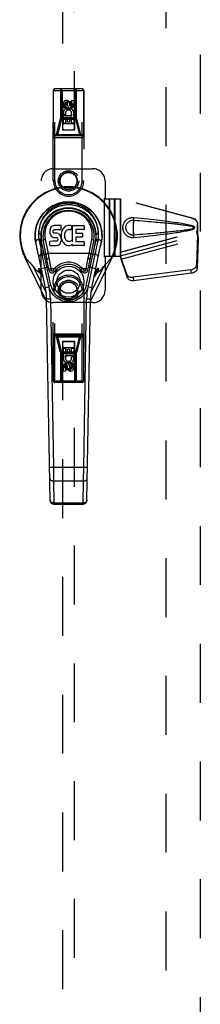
# Model space of a CAD drawing. Header units: inches. Extents: x 0 to 220, y 0 to 142.
# Tile 15 of 76: x 64.29 to 68.01, y 54.56 to 74.78. Entities that reach past the tile are written whole.
import ezdxf

# ---------------------------------------------------------------- set-up
doc = ezdxf.new("R2010")
doc.units = ezdxf.units.IN
doc.header["$LTSCALE"] = 12.090517
doc.header["$MEASUREMENT"] = 0
doc.linetypes.add('HIDDEN', pattern=[0.2, 0.1, -0.1])
doc.layers.add('DEFAULT_2', color=8, linetype='HIDDEN')
doc.layers.add('LEFT_DOOR_ASSEMBLY', color=7, linetype='CONTINUOUS')

msp = doc.modelspace()

# ---------------------------------------------------------------- linework, layer by layer
at = {"layer": 'DEFAULT_2', "color": 8, "linetype": 'HIDDEN'}
msp.add_line((67.297, 104.826), (67.297, 35.856), dxfattribs=at)
at = {"layer": 'LEFT_DOOR_ASSEMBLY', "color": 8, "linetype": 'HIDDEN'}
for p, q in [((68.005, 105.487), (68.005, 35.195)), ((65.172, 104.514), (65.172, 72.512)), ((65.422, 72.512), (65.422, 104.514)), ((64.984, 71.466), (64.984, 73.324)), ((64.984, 73.324), (65.609, 73.324)), ((64.991, 72.419), (64.991, 73.324)), ((65.014, 71.466), (65.014, 73.354)), ((65.579, 73.354), (65.014, 73.354)), ((65.133, 73.324), (65.133, 72.741)), ((65.167, 73.324), (65.137, 73.354)), ((65.156, 72.732), (65.156, 73.354)), ((65.167, 73.324), (65.17, 72.514)), ((65.423, 72.514), (65.427, 73.324)), ((65.427, 73.324), (65.457, 73.354)), ((65.438, 72.732), (65.438, 73.354)), ((65.461, 72.741), (65.461, 73.324)), ((65.579, 71.466), (65.579, 73.354)), ((65.602, 73.324), (65.602, 72.419)), ((65.609, 73.324), (65.609, 71.466)), ((65.19, 72.964), (65.19, 73.056)), ((65.232, 73.056), (65.232, 72.964)), ((65.297, 73.086), (65.234, 73.049)), ((65.234, 73.049), (65.234, 72.977)), ((65.234, 73.049), (65.244, 73.044)), ((65.297, 73.074), (65.244, 73.044)), ((65.244, 73.044), (65.244, 72.983)), ((65.276, 73.028), (65.276, 73.056)), ((65.297, 73.086), (65.297, 73.074)), ((65.359, 73.049), (65.297, 73.086)), ((65.349, 73.044), (65.297, 73.074)), ((65.317, 73.07), (65.317, 73.024)), ((65.359, 73.049), (65.349, 73.044)), ((65.349, 72.983), (65.349, 73.044)), ((65.359, 72.977), (65.359, 73.049)), ((65.361, 73.028), (65.361, 73.12)), ((65.361, 73.12), (65.403, 73.12)), ((65.403, 73.12), (65.403, 73.028)), ((65.232, 72.964), (65.19, 72.964)), ((65.19, 72.652), (65.19, 72.808)), ((65.19, 72.808), (65.368, 72.808)), ((65.238, 72.832), (65.199, 72.815)), ((65.234, 72.977), (65.244, 72.983)), ((65.234, 72.977), (65.297, 72.941)), ((65.244, 72.983), (65.297, 72.953)), ((65.297, 72.953), (65.349, 72.983)), ((65.297, 72.941), (65.359, 72.977)), ((65.297, 72.941), (65.297, 72.953)), ((65.359, 72.977), (65.349, 72.983)), ((65.368, 72.808), (65.349, 72.821)), ((65.393, 72.811), (65.391, 72.808)), ((65.391, 72.808), (65.403, 72.808)), ((65.403, 72.808), (65.403, 72.652)), ((65.051, 72.419), (65.133, 72.741)), ((65.074, 72.41), (65.156, 72.732)), ((65.133, 72.741), (65.461, 72.741)), ((65.156, 72.732), (65.438, 72.732)), ((65.424, 72.764), (65.169, 72.764)), ((65.232, 72.652), (65.19, 72.652)), ((65.382, 72.639), (65.212, 72.639)), ((65.232, 72.765), (65.232, 72.652)), ((65.275, 72.765), (65.232, 72.765)), ((65.275, 72.673), (65.275, 72.765)), ((65.317, 72.673), (65.275, 72.673)), ((65.317, 72.765), (65.317, 72.673)), ((65.361, 72.765), (65.317, 72.765)), ((65.361, 72.652), (65.361, 72.765)), ((65.403, 72.652), (65.361, 72.652)), ((65.438, 72.732), (65.519, 72.41)), ((65.461, 72.741), (65.542, 72.419)), ((64.984, 72.419), (65.609, 72.419)), ((65.579, 72.389), (65.014, 72.389)), ((65.074, 72.389), (65.074, 72.41)), ((65.519, 72.41), (65.074, 72.41)), ((65.17, 72.514), (65.423, 72.514)), ((65.172, 72.515), (65.422, 72.515)), ((65.172, 72.512), (65.422, 72.512)), ((65.519, 72.389), (65.519, 72.41)), ((64.984, 72.359), (65.609, 72.359)), ((64.984, 71.716), (65.797, 71.716)), ((64.734, 69.216), (64.734, 71.466)), ((65.014, 71.466), (64.984, 71.466)), ((65.579, 71.466), (65.609, 71.466)), ((66.047, 71.466), (66.047, 71.113)), ((66.047, 71.113), (66.036, 71.111)), ((66.036, 69.901), (66.036, 71.111)), ((66.044, 71.096), (66.036, 71.096)), ((66.044, 71.096), (66.047, 71.113)), ((66.044, 71.096), (66.365, 71.096)), ((66.051, 71.096), (66.047, 71.113)), ((66.14, 69.916), (66.14, 71.096)), ((66.141, 71.096), (66.141, 69.916)), ((66.244, 69.916), (66.244, 71.096)), ((66.245, 71.096), (66.245, 69.916)), ((66.357, 71.096), (66.357, 69.916)), ((67.854, 70.694), (66.357, 71.096)), ((66.365, 71.096), (66.365, 69.916)), ((67.862, 70.694), (66.365, 71.096)), ((67.854, 70.694), (67.862, 70.694)), ((67.947, 70.343), (67.947, 70.573)), ((67.954, 70.573), (67.947, 70.573)), ((67.954, 70.343), (67.954, 70.573)), ((66.357, 70.004), (67.925, 70.425)), ((66.365, 70.004), (67.933, 70.425)), ((67.859, 70.514), (67.859, 70.526)), ((67.859, 70.491), (67.859, 70.5)), ((67.859, 70.48), (67.859, 70.491)), ((67.933, 70.425), (67.925, 70.425)), ((67.925, 70.425), (67.947, 70.343)), ((67.933, 70.425), (67.954, 70.343)), ((67.948, 70.371), (67.957, 70.315)), ((66.363, 69.929), (67.946, 70.355)), ((66.377, 69.858), (67.96, 70.284)), ((67.946, 70.355), (67.927, 69.74)), ((67.96, 70.284), (67.94, 69.669)), ((67.946, 70.355), (67.96, 70.284)), ((67.954, 70.343), (67.947, 70.343)), ((67.957, 70.315), (67.958, 70.304)), ((67.958, 70.304), (67.959, 70.294)), ((67.959, 70.294), (67.96, 70.284)), ((66.365, 70.004), (66.357, 70.004)), ((66.044, 69.916), (66.036, 69.916)), ((66.047, 69.899), (66.036, 69.901)), ((66.044, 69.916), (66.047, 69.899)), ((66.365, 69.916), (66.044, 69.916)), ((66.051, 69.916), (66.047, 69.899)), ((66.047, 69.899), (66.047, 69.216)), ((66.495, 69.546), (66.363, 69.929)), ((66.377, 69.858), (66.363, 69.929)), ((66.372, 69.889), (66.364, 69.945)), ((66.372, 69.889), (66.377, 69.858)), ((66.509, 69.475), (66.377, 69.858)), ((67.809, 69.641), (66.622, 69.488)), ((67.823, 69.57), (66.635, 69.417)), ((67.823, 69.57), (67.809, 69.641)), ((67.94, 69.669), (67.927, 69.74)), ((66.495, 69.546), (66.509, 69.475)), ((66.622, 69.488), (66.635, 69.417)), ((64.984, 67.359), (64.984, 69.216)), ((65.014, 69.216), (64.984, 69.216)), ((65.014, 67.329), (65.014, 69.216)), ((65.579, 67.329), (65.579, 69.216)), ((65.579, 69.216), (65.609, 69.216)), ((65.609, 69.216), (65.609, 67.359)), ((65.797, 68.966), (64.984, 68.966)), ((64.984, 68.324), (65.609, 68.324)), ((64.984, 68.264), (65.609, 68.264)), ((64.991, 67.359), (64.991, 68.264)), ((65.579, 68.294), (65.014, 68.294)), ((65.133, 67.941), (65.051, 68.264)), ((65.074, 68.294), (65.074, 68.272)), ((65.074, 68.272), (65.519, 68.272)), ((65.156, 67.95), (65.074, 68.272)), ((65.17, 68.169), (65.167, 67.359)), ((65.17, 68.169), (65.423, 68.169)), ((65.172, 68.17), (65.172, 36.169)), ((65.422, 68.17), (65.172, 68.17)), ((65.422, 68.167), (65.172, 68.167)), ((65.422, 36.169), (65.422, 68.17)), ((65.427, 67.359), (65.423, 68.169)), ((65.519, 68.272), (65.438, 67.95)), ((65.542, 68.264), (65.461, 67.941)), ((65.519, 68.294), (65.519, 68.272)), ((65.602, 68.264), (65.602, 67.359)), ((65.133, 67.941), (65.133, 67.359)), ((65.461, 67.941), (65.133, 67.941)), ((65.156, 67.329), (65.156, 67.95)), ((65.438, 67.95), (65.156, 67.95)), ((65.19, 67.875), (65.19, 68.031)), ((65.19, 68.031), (65.233, 68.031)), ((65.212, 68.044), (65.382, 68.044)), ((65.233, 68.031), (65.233, 67.917)), ((65.276, 67.917), (65.276, 68.01)), ((65.276, 68.01), (65.318, 68.01)), ((65.318, 68.01), (65.318, 67.917)), ((65.361, 67.917), (65.361, 68.031)), ((65.361, 68.031), (65.403, 68.031)), ((65.403, 68.031), (65.403, 67.875)), ((65.438, 67.329), (65.438, 67.95)), ((65.461, 67.359), (65.461, 67.941)), ((65.169, 67.919), (65.424, 67.919)), ((65.202, 67.875), (65.19, 67.875)), ((65.201, 67.871), (65.202, 67.875)), ((65.226, 67.875), (65.244, 67.862)), ((65.403, 67.875), (65.226, 67.875)), ((65.233, 67.917), (65.276, 67.917)), ((65.297, 67.741), (65.234, 67.705)), ((65.297, 67.73), (65.244, 67.699)), ((65.359, 67.705), (65.297, 67.741)), ((65.297, 67.741), (65.297, 67.73)), ((65.349, 67.699), (65.297, 67.73)), ((65.318, 67.917), (65.361, 67.917)), ((65.355, 67.85), (65.394, 67.867)), ((65.19, 67.562), (65.19, 67.655)), ((65.233, 67.562), (65.19, 67.562)), ((65.233, 67.655), (65.233, 67.562)), ((65.234, 67.705), (65.244, 67.699)), ((65.234, 67.705), (65.234, 67.633)), ((65.234, 67.633), (65.244, 67.639)), ((65.234, 67.633), (65.297, 67.597)), ((65.244, 67.699), (65.244, 67.639)), ((65.244, 67.639), (65.297, 67.608)), ((65.276, 67.612), (65.276, 67.658)), ((65.297, 67.608), (65.349, 67.639)), ((65.297, 67.597), (65.359, 67.633)), ((65.297, 67.597), (65.297, 67.608)), ((65.317, 67.655), (65.317, 67.626)), ((65.359, 67.705), (65.349, 67.699)), ((65.349, 67.639), (65.349, 67.699)), ((65.359, 67.633), (65.349, 67.639)), ((65.359, 67.633), (65.359, 67.705)), ((65.361, 67.626), (65.361, 67.718)), ((65.361, 67.718), (65.403, 67.718)), ((65.403, 67.718), (65.403, 67.626)), ((64.984, 67.359), (65.609, 67.359)), ((65.579, 67.329), (65.014, 67.329)), ((65.167, 67.359), (65.137, 67.329)), ((65.427, 67.359), (65.457, 67.329))]:
    msp.add_line(p, q, dxfattribs=at)
at = {"layer": 'LEFT_DOOR_ASSEMBLY', "color": 7, "linetype": 'Continuous'}
for p, q in [((65.297, 71.007), (65.297, 71.03)), ((64.912, 70.455), (64.911, 70.432)), ((64.911, 70.432), (64.911, 70.408)), ((64.911, 70.408), (64.915, 70.384)), ((64.917, 70.479), (64.912, 70.455)), ((64.915, 70.384), (64.924, 70.362)), ((64.927, 70.501), (64.917, 70.479)), ((64.924, 70.362), (64.936, 70.342)), ((64.94, 70.521), (64.927, 70.501)), ((64.949, 70.529), (64.94, 70.521)), ((64.959, 70.536), (64.949, 70.529)), ((64.98, 70.545), (64.959, 70.536)), ((65.004, 70.553), (64.98, 70.545)), ((64.982, 70.435), (64.984, 70.45)), ((64.982, 70.42), (64.982, 70.435)), ((64.982, 70.412), (64.982, 70.42)), ((64.985, 70.405), (64.982, 70.412)), ((64.984, 70.45), (64.987, 70.457)), ((64.989, 70.399), (64.985, 70.405)), ((64.987, 70.457), (64.993, 70.462)), ((64.995, 70.395), (64.989, 70.399)), ((64.993, 70.462), (65.008, 70.466)), ((65.01, 70.391), (64.995, 70.395)), ((65.143, 70.553), (65.004, 70.553)), ((65.008, 70.466), (65.022, 70.467)), ((65.034, 70.392), (65.01, 70.391)), ((65.022, 70.467), (65.135, 70.467)), ((65.058, 70.39), (65.034, 70.392)), ((65.081, 70.385), (65.058, 70.39)), ((65.092, 70.381), (65.081, 70.385)), ((65.102, 70.374), (65.092, 70.381)), ((65.119, 70.357), (65.102, 70.374)), ((65.132, 70.337), (65.119, 70.357)), ((65.135, 70.467), (65.141, 70.468)), ((65.141, 70.468), (65.143, 70.473)), ((65.145, 70.51), (65.143, 70.553)), ((65.143, 70.473), (65.144, 70.486)), ((65.147, 70.389), (65.143, 70.344)), ((65.144, 70.486), (65.145, 70.51)), ((65.151, 70.41), (65.147, 70.389)), ((65.158, 70.432), (65.151, 70.41)), ((65.166, 70.453), (65.158, 70.432)), ((65.177, 70.472), (65.166, 70.453)), ((65.19, 70.49), (65.177, 70.472)), ((65.204, 70.507), (65.19, 70.49)), ((65.221, 70.522), (65.204, 70.507)), ((65.213, 70.36), (65.212, 70.333)), ((65.216, 70.387), (65.213, 70.36)), ((65.22, 70.399), (65.216, 70.387)), ((65.226, 70.411), (65.22, 70.399)), ((65.239, 70.535), (65.221, 70.522)), ((65.24, 70.434), (65.226, 70.411)), ((65.259, 70.544), (65.239, 70.535)), ((65.248, 70.445), (65.24, 70.434)), ((65.259, 70.452), (65.248, 70.445)), ((65.281, 70.549), (65.259, 70.544)), ((65.284, 70.463), (65.259, 70.452)), ((65.303, 70.551), (65.281, 70.549)), ((65.297, 70.466), (65.284, 70.463)), ((65.31, 70.466), (65.297, 70.466)), ((65.326, 70.551), (65.303, 70.551)), ((65.323, 70.463), (65.31, 70.466)), ((65.335, 70.458), (65.323, 70.463)), ((65.337, 70.549), (65.326, 70.551)), ((65.348, 70.546), (65.337, 70.549)), ((65.368, 70.528), (65.341, 70.46)), ((65.366, 70.534), (65.348, 70.546)), ((65.376, 70.225), (65.376, 70.551)), ((65.376, 70.551), (65.613, 70.551)), ((65.447, 70.463), (65.447, 70.395)), ((65.613, 70.467), (65.451, 70.467)), ((65.451, 70.391), (65.582, 70.391)), ((65.587, 70.386), (65.587, 70.313)), ((65.618, 70.546), (65.618, 70.472)), ((64.82, 69.272), (64.623, 70.198)), ((64.694, 70.241), (64.753, 69.963)), ((64.931, 69.319), (64.738, 70.222)), ((64.787, 69.996), (64.742, 70.223)), ((64.854, 69.849), (64.779, 70.23)), ((64.818, 70.268), (64.875, 69.976)), ((64.913, 70.146), (64.913, 70.221)), ((64.977, 70.226), (64.917, 70.225)), ((64.936, 70.342), (64.953, 70.325)), ((64.953, 70.325), (64.973, 70.312)), ((64.973, 70.312), (64.984, 70.307)), ((65.038, 70.226), (64.977, 70.226)), ((64.984, 70.307), (64.995, 70.305)), ((64.995, 70.305), (65.043, 70.305)), ((65.053, 70.227), (65.038, 70.226)), ((65.043, 70.305), (65.05, 70.304)), ((65.05, 70.304), (65.057, 70.302)), ((65.059, 70.231), (65.053, 70.227)), ((65.057, 70.302), (65.063, 70.297)), ((65.065, 70.236), (65.059, 70.231)), ((65.063, 70.297), (65.068, 70.291)), ((65.074, 70.248), (65.065, 70.236)), ((65.068, 70.291), (65.075, 70.278)), ((65.077, 70.255), (65.074, 70.248)), ((65.075, 70.278), (65.077, 70.263)), ((65.077, 70.263), (65.077, 70.255)), ((65.085, 70.147), (65.105, 70.161)), ((65.105, 70.161), (65.122, 70.177)), ((65.122, 70.177), (65.129, 70.187)), ((65.129, 70.187), (65.134, 70.198)), ((65.142, 70.315), (65.132, 70.337)), ((65.134, 70.198), (65.143, 70.221)), ((65.148, 70.292), (65.142, 70.315)), ((65.143, 70.344), (65.144, 70.322)), ((65.143, 70.221), (65.149, 70.244)), ((65.144, 70.322), (65.147, 70.3)), ((65.147, 70.3), (65.151, 70.278)), ((65.15, 70.268), (65.148, 70.292)), ((65.149, 70.244), (65.15, 70.268)), ((65.151, 70.278), (65.158, 70.257)), ((65.158, 70.257), (65.18, 70.218)), ((65.18, 70.218), (65.192, 70.199)), ((65.192, 70.199), (65.207, 70.183)), ((65.207, 70.183), (65.223, 70.168)), ((65.212, 70.333), (65.213, 70.32)), ((65.213, 70.32), (65.217, 70.307)), ((65.217, 70.307), (65.227, 70.282)), ((65.223, 70.168), (65.241, 70.154)), ((65.227, 70.282), (65.24, 70.259)), ((65.24, 70.259), (65.249, 70.249)), ((65.249, 70.249), (65.259, 70.24)), ((65.259, 70.24), (65.27, 70.233)), ((65.27, 70.233), (65.282, 70.228)), ((65.282, 70.228), (65.296, 70.226)), ((65.296, 70.226), (65.309, 70.225)), ((65.309, 70.225), (65.322, 70.227)), ((65.322, 70.227), (65.335, 70.231)), ((65.335, 70.231), (65.347, 70.237)), ((65.347, 70.237), (65.358, 70.244)), ((65.349, 70.147), (65.368, 70.158)), ((65.365, 70.243), (65.376, 70.225)), ((65.378, 70.159), (65.368, 70.159)), ((65.368, 70.158), (65.368, 70.159)), ((65.378, 70.146), (65.378, 70.159)), ((65.448, 70.304), (65.448, 70.227)), ((65.582, 70.309), (65.452, 70.309)), ((65.452, 70.222), (65.614, 70.222)), ((65.618, 70.218), (65.618, 70.146)), ((65.662, 69.319), (65.855, 70.222)), ((65.899, 70.241), (65.701, 69.311)), ((65.718, 69.976), (65.775, 70.266)), ((65.739, 69.849), (65.814, 70.23)), ((65.773, 69.272), (65.97, 70.198)), ((65.807, 69.996), (65.851, 70.223)), ((64.368, 69.962), (64.367, 69.963)), ((64.812, 69.686), (64.753, 69.963)), ((64.834, 69.953), (64.796, 69.953)), ((64.875, 69.976), (64.893, 69.876)), ((65.718, 69.976), (64.875, 69.976)), ((64.918, 70.141), (65.062, 70.141)), ((65.062, 70.141), (65.074, 70.143)), ((65.074, 70.143), (65.085, 70.147)), ((65.241, 70.154), (65.251, 70.149)), ((65.251, 70.149), (65.261, 70.145)), ((65.261, 70.145), (65.283, 70.139)), ((65.283, 70.139), (65.305, 70.137)), ((65.305, 70.137), (65.327, 70.14)), ((65.327, 70.14), (65.349, 70.147)), ((65.614, 70.141), (65.383, 70.141)), ((65.701, 69.876), (65.718, 69.976)), ((65.798, 69.953), (65.76, 69.953)), ((64.398, 69.894), (64.847, 68.991)), ((64.466, 69.828), (64.469, 69.825)), ((64.469, 69.825), (64.472, 69.821)), ((64.472, 69.821), (64.476, 69.817)), ((64.476, 69.817), (64.481, 69.811)), ((64.481, 69.811), (64.491, 69.799)), ((64.491, 69.799), (64.496, 69.793)), ((64.521, 69.764), (64.54, 69.741)), ((64.902, 69.624), (64.854, 69.849)), ((64.893, 69.876), (64.933, 69.67)), ((65.661, 69.67), (65.701, 69.876)), ((65.691, 69.624), (65.739, 69.849)), ((65.746, 68.991), (66.196, 69.894)), ((66.053, 69.741), (66.069, 69.76)), ((66.069, 69.76), (66.108, 69.806)), ((66.108, 69.806), (66.116, 69.815)), ((66.116, 69.815), (66.119, 69.819)), ((66.119, 69.819), (66.123, 69.823)), ((64.54, 69.741), (64.554, 69.725)), ((64.554, 69.725), (64.57, 69.707)), ((64.57, 69.707), (64.837, 69.169)), ((64.698, 69.585), (64.683, 69.673)), ((64.735, 69.67), (64.851, 69.694)), ((64.747, 69.568), (64.763, 69.54)), ((64.892, 69.311), (64.812, 69.686)), ((64.849, 69.702), (64.885, 69.702)), ((64.894, 69.661), (64.933, 69.67)), ((64.941, 69.632), (64.902, 69.624)), ((64.933, 69.67), (65.013, 69.67)), ((64.933, 69.67), (64.941, 69.632)), ((65.008, 69.602), (64.976, 69.625)), ((65.013, 69.67), (65.041, 69.642)), ((65.552, 69.642), (65.58, 69.67)), ((65.58, 69.67), (65.661, 69.67)), ((65.585, 69.602), (65.617, 69.625)), ((65.653, 69.632), (65.661, 69.67)), ((65.691, 69.624), (65.653, 69.632)), ((65.661, 69.67), (65.699, 69.661)), ((65.708, 69.702), (65.744, 69.702)), ((65.742, 69.694), (65.858, 69.67)), ((65.756, 69.169), (66.023, 69.707)), ((65.83, 69.54), (65.847, 69.568)), ((65.91, 69.673), (65.878, 69.6)), ((65.91, 69.673), (65.895, 69.585)), ((66.023, 69.707), (66.039, 69.725)), ((66.039, 69.725), (66.053, 69.741)), ((65.823, 69.493), (65.819, 69.486)), ((64.898, 69.288), (64.82, 69.272)), ((64.931, 69.319), (64.892, 69.311)), ((65.701, 69.311), (65.662, 69.319)), ((65.773, 69.272), (65.695, 69.288)), ((64.846, 69.046), (64.925, 69.047)), ((64.918, 64.907), (64.846, 69.046)), ((64.925, 69.047), (64.985, 65.583)), ((65.608, 65.583), (65.669, 69.047)), ((65.669, 69.047), (65.747, 69.046)), ((65.675, 64.907), (65.747, 69.046)), ((64.985, 65.583), (64.906, 65.582)), ((65.608, 65.583), (64.985, 65.583)), ((64.985, 65.583), (64.989, 65.305)), ((65.604, 65.305), (65.608, 65.583)), ((65.687, 65.582), (65.608, 65.583)), ((64.989, 65.305), (65.604, 65.305)), ((64.989, 65.305), (64.997, 64.852)), ((65.596, 64.852), (65.604, 65.305)), ((65.596, 64.852), (64.997, 64.852)), ((64.997, 64.829), (64.997, 64.852)), ((64.997, 64.829), (65.596, 64.829)), ((65.596, 64.852), (65.596, 64.829))]:
    msp.add_line(p, q, dxfattribs=at)
at = {"layer": 'LEFT_DOOR_ASSEMBLY', "color": 8, "linetype": 'HIDDEN'}
for points in [[(64.991, 73.324), (64.991, 73.328), (64.992, 73.333), (64.994, 73.337), (64.995, 73.341), (64.998, 73.345), (65.001, 73.348), (65.004, 73.35), (65.007, 73.352), (65.011, 73.353), (65.014, 73.354)], [(65.156, 73.354), (65.152, 73.353), (65.149, 73.352), (65.145, 73.35), (65.142, 73.348), (65.139, 73.345), (65.137, 73.341), (65.135, 73.337), (65.134, 73.333), (65.133, 73.328), (65.133, 73.324)], [(65.461, 73.324), (65.46, 73.328), (65.46, 73.333), (65.458, 73.337), (65.456, 73.341), (65.454, 73.345), (65.451, 73.348), (65.448, 73.35), (65.445, 73.352), (65.441, 73.353), (65.438, 73.354)], [(65.579, 73.354), (65.583, 73.353), (65.586, 73.352), (65.59, 73.35), (65.593, 73.348), (65.595, 73.345), (65.598, 73.341), (65.6, 73.337), (65.601, 73.333), (65.602, 73.328), (65.602, 73.324)], [(65.133, 72.741), (65.136, 72.739), (65.139, 72.738), (65.143, 72.736), (65.147, 72.735), (65.151, 72.734), (65.156, 72.732)], [(65.461, 72.741), (65.458, 72.739), (65.454, 72.738), (65.45, 72.736), (65.446, 72.735), (65.442, 72.734), (65.438, 72.732)], [(65.014, 72.389), (65.011, 72.389), (65.007, 72.39), (65.004, 72.392), (65.001, 72.394), (64.998, 72.397), (64.995, 72.401), (64.994, 72.405), (64.992, 72.409), (64.991, 72.414), (64.991, 72.419)], [(65.074, 72.389), (65.071, 72.389), (65.067, 72.39), (65.064, 72.392), (65.061, 72.394), (65.058, 72.397), (65.056, 72.401), (65.054, 72.405), (65.052, 72.409), (65.052, 72.414), (65.051, 72.419)], [(65.051, 72.419), (65.054, 72.417), (65.058, 72.415), (65.061, 72.414), (65.066, 72.412), (65.07, 72.411), (65.074, 72.41)], [(65.542, 72.419), (65.542, 72.414), (65.541, 72.409), (65.54, 72.405), (65.538, 72.401), (65.535, 72.397), (65.533, 72.394), (65.529, 72.392), (65.526, 72.39), (65.523, 72.389), (65.519, 72.389)], [(65.542, 72.419), (65.539, 72.417), (65.536, 72.415), (65.532, 72.414), (65.528, 72.412), (65.523, 72.411), (65.519, 72.41)], [(65.602, 72.419), (65.602, 72.414), (65.601, 72.409), (65.6, 72.405), (65.598, 72.401), (65.595, 72.397), (65.593, 72.394), (65.59, 72.392), (65.586, 72.39), (65.583, 72.389), (65.579, 72.389)], [(66.641, 70.298), (66.628, 70.297), (66.615, 70.297), (66.602, 70.298), (66.589, 70.3), (66.576, 70.302), (66.564, 70.305), (66.551, 70.309), (66.54, 70.314), (66.528, 70.319), (66.516, 70.326), (66.505, 70.333), (66.494, 70.341), (66.482, 70.351), (66.471, 70.362), (66.46, 70.375), (66.45, 70.389), (66.44, 70.404), (66.432, 70.42), (66.426, 70.437), (66.421, 70.454), (66.417, 70.471), (66.415, 70.488), (66.414, 70.505), (66.415, 70.523), (66.417, 70.54), (66.42, 70.557), (66.425, 70.574), (66.432, 70.591), (66.439, 70.607), (66.449, 70.622), (66.459, 70.636), (66.47, 70.649), (66.481, 70.661), (66.492, 70.67), (66.504, 70.679), (66.515, 70.686), (66.527, 70.693), (66.539, 70.698), (66.551, 70.703), (66.563, 70.707), (66.576, 70.71), (66.589, 70.713), (66.602, 70.714)], [(66.641, 70.352), (66.631, 70.351), (66.622, 70.351), (66.612, 70.352), (66.603, 70.353), (66.594, 70.355), (66.585, 70.358), (66.576, 70.36), (66.567, 70.364), (66.559, 70.368), (66.55, 70.373), (66.542, 70.378), (66.534, 70.384), (66.526, 70.391), (66.518, 70.399), (66.51, 70.408), (66.503, 70.418), (66.496, 70.429), (66.49, 70.44), (66.486, 70.452), (66.482, 70.463), (66.479, 70.474), (66.478, 70.485), (66.477, 70.495), (66.476, 70.505), (66.476, 70.516), (66.477, 70.526), (66.479, 70.537), (66.482, 70.548), (66.485, 70.559), (66.489, 70.57), (66.495, 70.581), (66.501, 70.592), (66.509, 70.603), (66.517, 70.612), (66.525, 70.62), (66.533, 70.627), (66.541, 70.634), (66.55, 70.639), (66.558, 70.644), (66.567, 70.648), (66.575, 70.652), (66.584, 70.655), (66.593, 70.657), (66.603, 70.659), (66.612, 70.66), (66.622, 70.661), (66.631, 70.661), (66.641, 70.661)], [(66.602, 70.714), (66.615, 70.715), (66.628, 70.715), (66.641, 70.714)], [(66.634, 70.523), (66.634, 70.53), (66.634, 70.553), (66.634, 70.576), (66.635, 70.598), (66.635, 70.62), (66.636, 70.641), (66.637, 70.661), (66.638, 70.68), (66.639, 70.698), (66.641, 70.714)], [(66.641, 70.352), (66.639, 70.36), (66.638, 70.37), (66.637, 70.382), (66.637, 70.395), (66.636, 70.408), (66.635, 70.423), (66.635, 70.439), (66.634, 70.455), (66.634, 70.472), (66.634, 70.489), (66.634, 70.506), (66.634, 70.523), (66.634, 70.541), (66.634, 70.557), (66.635, 70.574), (66.635, 70.589), (66.636, 70.604), (66.637, 70.618), (66.637, 70.63), (66.638, 70.642), (66.639, 70.652), (66.641, 70.661)], [(66.641, 70.714), (66.716, 70.707), (66.789, 70.699), (66.858, 70.692), (66.925, 70.685), (66.989, 70.678), (67.051, 70.671), (67.11, 70.665), (67.167, 70.658), (67.221, 70.652), (67.273, 70.645), (67.323, 70.639), (67.37, 70.633), (67.416, 70.627), (67.46, 70.621), (67.502, 70.615), (67.542, 70.609), (67.581, 70.603), (67.618, 70.597), (67.653, 70.591), (67.687, 70.585), (67.719, 70.578), (67.75, 70.572), (67.78, 70.565), (67.808, 70.558), (67.834, 70.55), (67.859, 70.541)], [(66.641, 70.661), (66.704, 70.655), (66.765, 70.65), (66.824, 70.645), (66.881, 70.64), (66.936, 70.635), (66.989, 70.631), (67.039, 70.626), (67.088, 70.622), (67.135, 70.618), (67.18, 70.614), (67.223, 70.61), (67.264, 70.606), (67.304, 70.602), (67.342, 70.598), (67.378, 70.595), (67.412, 70.591), (67.445, 70.588), (67.476, 70.585), (67.506, 70.581), (67.535, 70.578), (67.564, 70.575), (67.591, 70.572), (67.618, 70.569), (67.645, 70.565), (67.672, 70.562), (67.699, 70.558), (67.726, 70.554), (67.752, 70.551), (67.779, 70.546), (67.806, 70.542), (67.833, 70.536), (67.859, 70.53)], [(67.854, 70.694), (67.867, 70.69), (67.88, 70.684), (67.891, 70.677), (67.902, 70.669), (67.912, 70.66), (67.921, 70.649), (67.929, 70.638), (67.935, 70.626), (67.94, 70.613), (67.944, 70.6), (67.946, 70.587), (67.947, 70.573)], [(67.954, 70.573), (67.954, 70.587), (67.951, 70.6), (67.948, 70.613), (67.943, 70.626), (67.936, 70.638), (67.929, 70.649), (67.92, 70.66), (67.91, 70.669), (67.899, 70.677), (67.887, 70.684), (67.875, 70.69), (67.862, 70.694)], [(66.641, 70.298), (66.639, 70.314), (66.638, 70.332), (66.637, 70.351), (66.636, 70.371), (66.635, 70.392), (66.635, 70.414), (66.634, 70.436), (66.634, 70.459), (66.634, 70.483), (66.634, 70.489)], [(67.859, 70.482), (67.833, 70.476), (67.806, 70.471), (67.779, 70.466), (67.753, 70.462), (67.726, 70.458), (67.699, 70.454), (67.672, 70.451), (67.646, 70.447), (67.619, 70.444), (67.592, 70.441), (67.564, 70.437), (67.536, 70.434), (67.507, 70.431), (67.477, 70.428), (67.446, 70.425), (67.413, 70.421), (67.379, 70.418), (67.343, 70.414), (67.305, 70.411), (67.265, 70.407), (67.224, 70.403), (67.181, 70.399), (67.136, 70.395), (67.089, 70.39), (67.04, 70.386), (66.989, 70.382), (66.936, 70.377), (66.882, 70.372), (66.824, 70.367), (66.765, 70.362), (66.704, 70.357), (66.641, 70.352)], [(67.859, 70.471), (67.836, 70.463), (67.812, 70.456), (67.787, 70.449), (67.76, 70.443), (67.732, 70.437), (67.703, 70.431), (67.673, 70.425), (67.641, 70.419), (67.608, 70.414), (67.574, 70.408), (67.538, 70.403), (67.5, 70.397), (67.461, 70.391), (67.42, 70.386), (67.378, 70.38), (67.334, 70.374), (67.288, 70.369), (67.24, 70.363), (67.19, 70.357), (67.138, 70.351), (67.084, 70.345), (67.028, 70.339), (66.97, 70.332), (66.909, 70.326), (66.846, 70.319), (66.78, 70.312), (66.712, 70.305), (66.641, 70.298)], [(67.859, 70.526), (67.859, 70.532), (67.859, 70.535), (67.859, 70.537), (67.859, 70.539), (67.859, 70.541)], [(67.859, 70.541), (67.865, 70.538), (67.87, 70.534), (67.875, 70.529), (67.878, 70.524), (67.881, 70.519), (67.883, 70.513), (67.883, 70.506), (67.883, 70.5), (67.881, 70.494), (67.878, 70.488), (67.875, 70.483), (67.87, 70.478), (67.865, 70.474), (67.859, 70.471)], [(67.859, 70.482), (67.859, 70.49), (67.859, 70.498), (67.859, 70.506), (67.859, 70.514), (67.859, 70.522), (67.859, 70.53)], [(67.859, 70.53), (67.864, 70.528), (67.868, 70.526), (67.872, 70.523), (67.875, 70.519), (67.878, 70.515), (67.879, 70.511), (67.879, 70.506), (67.879, 70.501), (67.877, 70.497), (67.875, 70.493), (67.872, 70.489), (67.868, 70.486), (67.864, 70.484), (67.859, 70.482)], [(67.859, 70.471), (67.859, 70.473), (67.859, 70.476), (67.859, 70.478), (67.859, 70.48)], [(67.925, 70.425), (67.93, 70.405), (67.936, 70.386), (67.941, 70.367), (67.946, 70.349), (67.952, 70.331), (67.957, 70.315)], [(67.933, 70.425), (67.935, 70.415), (67.938, 70.406), (67.94, 70.397), (67.943, 70.388), (67.946, 70.379), (67.948, 70.371)], [(67.948, 70.371), (67.948, 70.368), (67.948, 70.365), (67.947, 70.363), (67.947, 70.36), (67.946, 70.357), (67.946, 70.355)], [(66.357, 70.004), (66.359, 69.983), (66.362, 69.963), (66.365, 69.944), (66.367, 69.925), (66.372, 69.889)], [(66.365, 70.004), (66.364, 69.993), (66.364, 69.963)], [(66.371, 69.897), (66.37, 69.908), (66.368, 69.925), (66.366, 69.941), (66.365, 69.955), (66.364, 69.968), (66.364, 69.976)], [(66.364, 69.963), (66.364, 69.954), (66.364, 69.945)], [(66.364, 69.945), (66.364, 69.94), (66.364, 69.937), (66.363, 69.934), (66.363, 69.932), (66.363, 69.929)], [(67.809, 69.641), (67.825, 69.643), (67.84, 69.647), (67.854, 69.653), (67.868, 69.659), (67.88, 69.667), (67.892, 69.675), (67.902, 69.685), (67.91, 69.695), (67.917, 69.706), (67.922, 69.717), (67.926, 69.728), (67.927, 69.74)], [(67.94, 69.669), (67.939, 69.657), (67.936, 69.646), (67.931, 69.635), (67.924, 69.624), (67.915, 69.614), (67.905, 69.604), (67.894, 69.596), (67.881, 69.588), (67.868, 69.582), (67.853, 69.576), (67.838, 69.572), (67.823, 69.57)], [(66.495, 69.546), (66.499, 69.536), (66.505, 69.527), (66.512, 69.519), (66.521, 69.511), (66.531, 69.504), (66.541, 69.499), (66.553, 69.494), (66.566, 69.49), (66.58, 69.488), (66.593, 69.487), (66.608, 69.487), (66.622, 69.488)], [(66.635, 69.417), (66.621, 69.416), (66.607, 69.416), (66.593, 69.417), (66.58, 69.419), (66.567, 69.423), (66.555, 69.428), (66.544, 69.433), (66.534, 69.44), (66.526, 69.448), (66.519, 69.456), (66.513, 69.465), (66.509, 69.475)], [(64.991, 68.264), (64.991, 68.268), (64.992, 68.273), (64.994, 68.277), (64.995, 68.281), (64.998, 68.285), (65.001, 68.288), (65.004, 68.29), (65.007, 68.292), (65.011, 68.293), (65.014, 68.294)], [(65.051, 68.264), (65.052, 68.268), (65.052, 68.273), (65.054, 68.277), (65.056, 68.281), (65.058, 68.285), (65.061, 68.288), (65.064, 68.29), (65.067, 68.292), (65.071, 68.293), (65.074, 68.294)], [(65.051, 68.264), (65.054, 68.265), (65.058, 68.267), (65.061, 68.269), (65.066, 68.27), (65.07, 68.271), (65.074, 68.272)], [(65.519, 68.294), (65.523, 68.293), (65.526, 68.292), (65.529, 68.29), (65.533, 68.288), (65.535, 68.285), (65.538, 68.281), (65.54, 68.277), (65.541, 68.273), (65.542, 68.268), (65.542, 68.264)], [(65.542, 68.264), (65.539, 68.265), (65.536, 68.267), (65.532, 68.269), (65.528, 68.27), (65.523, 68.271), (65.519, 68.272)], [(65.579, 68.294), (65.583, 68.293), (65.586, 68.292), (65.59, 68.29), (65.593, 68.288), (65.595, 68.285), (65.598, 68.281), (65.6, 68.277), (65.601, 68.273), (65.602, 68.268), (65.602, 68.264)], [(65.133, 67.941), (65.136, 67.943), (65.139, 67.945), (65.143, 67.946), (65.147, 67.948), (65.151, 67.949), (65.156, 67.95)], [(65.461, 67.941), (65.458, 67.943), (65.454, 67.945), (65.45, 67.946), (65.446, 67.948), (65.442, 67.949), (65.438, 67.95)], [(65.014, 67.329), (65.011, 67.329), (65.007, 67.33), (65.004, 67.332), (65.001, 67.334), (64.998, 67.337), (64.995, 67.341), (64.994, 67.345), (64.992, 67.349), (64.991, 67.354), (64.991, 67.359)], [(65.133, 67.359), (65.133, 67.354), (65.134, 67.349), (65.135, 67.345), (65.137, 67.341), (65.139, 67.337), (65.142, 67.334), (65.145, 67.332), (65.149, 67.33), (65.152, 67.329), (65.156, 67.329)], [(65.438, 67.329), (65.441, 67.329), (65.445, 67.33), (65.448, 67.332), (65.451, 67.334), (65.454, 67.337), (65.456, 67.341), (65.458, 67.345), (65.46, 67.349), (65.46, 67.354), (65.461, 67.359)], [(65.602, 67.359), (65.602, 67.354), (65.601, 67.349), (65.6, 67.345), (65.598, 67.341), (65.595, 67.337), (65.593, 67.334), (65.59, 67.332), (65.586, 67.33), (65.583, 67.329), (65.579, 67.329)]]:
    msp.add_lwpolyline(points, dxfattribs=at)
at = {"layer": 'LEFT_DOOR_ASSEMBLY', "color": 7, "linetype": 'Continuous'}
for points in [[(65.297, 71.007), (65.274, 71.007), (65.252, 71.005), (65.229, 71.003), (65.206, 71), (65.183, 70.996), (65.16, 70.992), (65.137, 70.986), (65.114, 70.979), (65.091, 70.971), (65.068, 70.963), (65.045, 70.953), (65.022, 70.942), (65, 70.93), (64.977, 70.917), (64.954, 70.902), (64.932, 70.886), (64.91, 70.869), (64.888, 70.85), (64.867, 70.83), (64.847, 70.809), (64.827, 70.786), (64.808, 70.762), (64.79, 70.736), (64.772, 70.709), (64.757, 70.681), (64.742, 70.651), (64.729, 70.62), (64.717, 70.588), (64.707, 70.556), (64.699, 70.522), (64.693, 70.488), (64.689, 70.453), (64.687, 70.418), (64.687, 70.383)], [(64.687, 70.383), (64.688, 70.417), (64.692, 70.451), (64.697, 70.485), (64.705, 70.517), (64.714, 70.55), (64.724, 70.581), (64.737, 70.611), (64.75, 70.641), (64.765, 70.669), (64.781, 70.696), (64.799, 70.721), (64.817, 70.746), (64.836, 70.769), (64.855, 70.79), (64.876, 70.811), (64.896, 70.83), (64.918, 70.847), (64.939, 70.864), (64.961, 70.879), (64.983, 70.893), (65.005, 70.905), (65.028, 70.917), (65.05, 70.927), (65.073, 70.937), (65.095, 70.945), (65.118, 70.952), (65.14, 70.959), (65.163, 70.964), (65.185, 70.969), (65.207, 70.973), (65.23, 70.976), (65.252, 70.978), (65.274, 70.979), (65.297, 70.979), (65.319, 70.979), (65.341, 70.978), (65.364, 70.976), (65.386, 70.973), (65.408, 70.969), (65.431, 70.964), (65.453, 70.959), (65.476, 70.952), (65.498, 70.945), (65.521, 70.937), (65.543, 70.927), (65.566, 70.917), (65.588, 70.905), (65.61, 70.893), (65.632, 70.879), (65.654, 70.864), (65.676, 70.847), (65.697, 70.83), (65.718, 70.811), (65.738, 70.79), (65.758, 70.769), (65.777, 70.746), (65.795, 70.721), (65.812, 70.696), (65.828, 70.669), (65.843, 70.641), (65.857, 70.611), (65.869, 70.581), (65.88, 70.55), (65.889, 70.517), (65.896, 70.485), (65.901, 70.451), (65.905, 70.417), (65.907, 70.383)], [(65.907, 70.383), (65.906, 70.418), (65.904, 70.453), (65.9, 70.488), (65.894, 70.522), (65.886, 70.556), (65.876, 70.588), (65.864, 70.62), (65.851, 70.651), (65.837, 70.681), (65.821, 70.709), (65.804, 70.736), (65.786, 70.762), (65.767, 70.786), (65.747, 70.809), (65.726, 70.83), (65.705, 70.85), (65.683, 70.869), (65.661, 70.886), (65.639, 70.902), (65.616, 70.917), (65.594, 70.93), (65.571, 70.942), (65.548, 70.953), (65.525, 70.963), (65.502, 70.971), (65.479, 70.979), (65.456, 70.986), (65.433, 70.992), (65.41, 70.996), (65.387, 71), (65.364, 71.003), (65.341, 71.005), (65.319, 71.007), (65.297, 71.007)], [(65.775, 70.266), (65.779, 70.287), (65.782, 70.309), (65.783, 70.331), (65.784, 70.353), (65.784, 70.375), (65.783, 70.397), (65.78, 70.419), (65.777, 70.441), (65.773, 70.462), (65.768, 70.483), (65.762, 70.505), (65.755, 70.525), (65.747, 70.545), (65.739, 70.564), (65.73, 70.583), (65.72, 70.602), (65.709, 70.619), (65.698, 70.636), (65.686, 70.652), (65.674, 70.668), (65.662, 70.682), (65.649, 70.696), (65.636, 70.71), (65.622, 70.723), (65.608, 70.734), (65.595, 70.745), (65.58, 70.756), (65.566, 70.766), (65.552, 70.775), (65.537, 70.783), (65.522, 70.791), (65.507, 70.799), (65.493, 70.806), (65.478, 70.812), (65.463, 70.818), (65.448, 70.823), (65.433, 70.827), (65.418, 70.831), (65.403, 70.835), (65.388, 70.838), (65.373, 70.841), (65.358, 70.843), (65.342, 70.845), (65.327, 70.846), (65.312, 70.847), (65.297, 70.847), (65.282, 70.847), (65.267, 70.846), (65.252, 70.845), (65.237, 70.843), (65.222, 70.841), (65.207, 70.838), (65.191, 70.835), (65.176, 70.832), (65.161, 70.828), (65.147, 70.823), (65.131, 70.818), (65.116, 70.812), (65.102, 70.806), (65.087, 70.8), (65.072, 70.792), (65.057, 70.784), (65.043, 70.776), (65.029, 70.767), (65.015, 70.757), (65, 70.746), (64.987, 70.736), (64.973, 70.724), (64.959, 70.711), (64.945, 70.697), (64.933, 70.684), (64.921, 70.669), (64.908, 70.654), (64.896, 70.637), (64.885, 70.621), (64.875, 70.603), (64.865, 70.585), (64.855, 70.566), (64.847, 70.547), (64.839, 70.527), (64.832, 70.506), (64.826, 70.485), (64.821, 70.465), (64.816, 70.444)], [(64.69, 70.268), (64.688, 70.287), (64.686, 70.306), (64.685, 70.325), (64.685, 70.345), (64.686, 70.364), (64.687, 70.383)], [(64.726, 70.354), (64.726, 70.359), (64.724, 70.363), (64.722, 70.367), (64.719, 70.371), (64.715, 70.374), (64.71, 70.377), (64.705, 70.379), (64.699, 70.381), (64.693, 70.382), (64.687, 70.383)], [(64.816, 70.444), (64.813, 70.422), (64.811, 70.4), (64.809, 70.378), (64.809, 70.356), (64.81, 70.334), (64.811, 70.312), (64.814, 70.29), (64.818, 70.268)], [(65.867, 70.354), (65.868, 70.359), (65.869, 70.363), (65.871, 70.367), (65.874, 70.371), (65.878, 70.374), (65.883, 70.377), (65.888, 70.379), (65.894, 70.381), (65.9, 70.382), (65.907, 70.383)], [(65.907, 70.383), (65.908, 70.364), (65.908, 70.345), (65.908, 70.325), (65.907, 70.306), (65.906, 70.287), (65.904, 70.268)], [(64.623, 70.198), (64.622, 70.206), (64.623, 70.215), (64.626, 70.224), (64.631, 70.232), (64.637, 70.24), (64.645, 70.248), (64.654, 70.254), (64.665, 70.26), (64.677, 70.265), (64.69, 70.268)], [(64.695, 70.269), (64.694, 70.269), (64.693, 70.269), (64.692, 70.268), (64.691, 70.268), (64.69, 70.268), (64.69, 70.268)], [(64.694, 70.241), (64.693, 70.245), (64.692, 70.25), (64.692, 70.254), (64.691, 70.259), (64.69, 70.264), (64.69, 70.268)], [(64.694, 70.241), (64.695, 70.241), (64.696, 70.241), (64.697, 70.241), (64.698, 70.242), (64.699, 70.242), (64.7, 70.242)], [(64.734, 70.247), (64.732, 70.252), (64.729, 70.257), (64.726, 70.26), (64.721, 70.264), (64.715, 70.266), (64.709, 70.268), (64.702, 70.269), (64.695, 70.269)], [(64.7, 70.242), (64.707, 70.242), (64.713, 70.242), (64.719, 70.24), (64.725, 70.238), (64.73, 70.235), (64.734, 70.231)], [(64.734, 70.231), (64.737, 70.227), (64.738, 70.222)], [(64.779, 70.233), (64.779, 70.237), (64.779, 70.241), (64.78, 70.245), (64.782, 70.249), (64.785, 70.252), (64.788, 70.256), (64.792, 70.259), (64.796, 70.262), (64.801, 70.264), (64.806, 70.266), (64.812, 70.268), (64.818, 70.268)], [(64.818, 70.266), (64.813, 70.265), (64.807, 70.263), (64.802, 70.262), (64.797, 70.259), (64.793, 70.256), (64.789, 70.253), (64.785, 70.25), (64.783, 70.246), (64.781, 70.242), (64.78, 70.238), (64.779, 70.234), (64.779, 70.23)], [(65.775, 70.266), (65.781, 70.265), (65.786, 70.263), (65.791, 70.262), (65.796, 70.259), (65.801, 70.256), (65.805, 70.253), (65.808, 70.25), (65.811, 70.246), (65.813, 70.242), (65.814, 70.238), (65.814, 70.234), (65.814, 70.23)], [(65.855, 70.222), (65.856, 70.226), (65.858, 70.229), (65.861, 70.233)], [(65.86, 70.247), (65.861, 70.252), (65.863, 70.256), (65.866, 70.259), (65.87, 70.262), (65.874, 70.265), (65.879, 70.267), (65.885, 70.268), (65.891, 70.269), (65.897, 70.269), (65.904, 70.268)], [(65.861, 70.233), (65.864, 70.235), (65.868, 70.238), (65.872, 70.24), (65.877, 70.241), (65.882, 70.242), (65.888, 70.242), (65.893, 70.242)], [(65.893, 70.242), (65.895, 70.242), (65.896, 70.241), (65.898, 70.241), (65.899, 70.241)], [(65.904, 70.268), (65.903, 70.264), (65.903, 70.259), (65.902, 70.254), (65.901, 70.25), (65.9, 70.245), (65.899, 70.241)], [(65.904, 70.268), (65.916, 70.265), (65.927, 70.261), (65.937, 70.255), (65.947, 70.249), (65.955, 70.242), (65.962, 70.234), (65.967, 70.225), (65.97, 70.216), (65.971, 70.207), (65.97, 70.198)], [(64.367, 69.963), (64.367, 69.964), (64.366, 69.966), (64.366, 69.968), (64.365, 69.97), (64.365, 69.972), (64.365, 69.973), (64.365, 69.975), (64.365, 69.976), (64.366, 69.977), (64.366, 69.977), (64.367, 69.977), (64.368, 69.977), (64.369, 69.977), (64.371, 69.976), (64.372, 69.975), (64.373, 69.973), (64.375, 69.972), (64.376, 69.97)], [(64.374, 69.947), (64.372, 69.949), (64.371, 69.952), (64.37, 69.955), (64.369, 69.957), (64.368, 69.96), (64.368, 69.962)], [(64.753, 69.963), (64.741, 69.959), (64.73, 69.955), (64.72, 69.949), (64.711, 69.943), (64.703, 69.936), (64.696, 69.928), (64.691, 69.919), (64.688, 69.91), (64.687, 69.901), (64.688, 69.892)], [(64.759, 69.963), (64.758, 69.963), (64.757, 69.963), (64.756, 69.963), (64.755, 69.963), (64.754, 69.963), (64.753, 69.963)], [(64.798, 69.944), (64.796, 69.948), (64.793, 69.953), (64.79, 69.956), (64.785, 69.959), (64.779, 69.962), (64.773, 69.963), (64.766, 69.964), (64.759, 69.963)], [(64.875, 69.976), (64.869, 69.975), (64.864, 69.974), (64.859, 69.972), (64.854, 69.97), (64.85, 69.967), (64.846, 69.964), (64.843, 69.96), (64.84, 69.957), (64.838, 69.953), (64.836, 69.949), (64.836, 69.945), (64.836, 69.94)], [(65.757, 69.94), (65.757, 69.944), (65.757, 69.948), (65.756, 69.952), (65.754, 69.956), (65.752, 69.96), (65.748, 69.963), (65.745, 69.966), (65.74, 69.969), (65.735, 69.972), (65.73, 69.974), (65.724, 69.975), (65.718, 69.976)], [(65.8, 69.953), (65.797, 69.949), (65.796, 69.944)], [(65.834, 69.963), (65.827, 69.964), (65.821, 69.963), (65.815, 69.962), (65.809, 69.96), (65.804, 69.957), (65.8, 69.953)], [(65.84, 69.963), (65.839, 69.963), (65.838, 69.963), (65.837, 69.963), (65.836, 69.963), (65.835, 69.963), (65.834, 69.963)], [(65.905, 69.892), (65.906, 69.901), (65.905, 69.91), (65.902, 69.918), (65.898, 69.926), (65.892, 69.934), (65.884, 69.942), (65.875, 69.949), (65.864, 69.954), (65.852, 69.959), (65.84, 69.963)], [(66.217, 69.97), (66.219, 69.972), (66.22, 69.973), (66.222, 69.975), (66.223, 69.976), (66.224, 69.977), (66.225, 69.977), (66.226, 69.977), (66.227, 69.977), (66.228, 69.976), (66.228, 69.975), (66.228, 69.974), (66.228, 69.972), (66.228, 69.97), (66.228, 69.968), (66.227, 69.966), (66.226, 69.964)], [(66.226, 69.964), (66.226, 69.961), (66.225, 69.959), (66.224, 69.956), (66.222, 69.953), (66.221, 69.95), (66.22, 69.947)], [(64.445, 69.831), (64.445, 69.833), (64.445, 69.835), (64.444, 69.836), (64.444, 69.837), (64.444, 69.839), (64.444, 69.84), (64.444, 69.841), (64.444, 69.842), (64.444, 69.844), (64.444, 69.844), (64.445, 69.845), (64.445, 69.846), (64.446, 69.846), (64.447, 69.845), (64.448, 69.845), (64.449, 69.844), (64.45, 69.844), (64.451, 69.843), (64.452, 69.842), (64.453, 69.841), (64.454, 69.84), (64.455, 69.839), (64.457, 69.838), (64.458, 69.837), (64.459, 69.836), (64.46, 69.834), (64.461, 69.833), (64.463, 69.832), (64.464, 69.83), (64.466, 69.828)], [(64.496, 69.793), (64.501, 69.788), (64.521, 69.764)], [(64.893, 69.876), (64.887, 69.875), (64.882, 69.873), (64.877, 69.872), (64.872, 69.87), (64.868, 69.867), (64.864, 69.865), (64.861, 69.862), (64.858, 69.86), (64.856, 69.857), (64.855, 69.854), (64.854, 69.852), (64.854, 69.849)], [(65.013, 69.67), (65.034, 69.692), (65.056, 69.712), (65.079, 69.73), (65.104, 69.747), (65.13, 69.762), (65.156, 69.774), (65.184, 69.784), (65.212, 69.792), (65.241, 69.798), (65.27, 69.801), (65.299, 69.802), (65.328, 69.801), (65.357, 69.797), (65.386, 69.791), (65.414, 69.783), (65.441, 69.772), (65.467, 69.76), (65.492, 69.745), (65.516, 69.729), (65.539, 69.711), (65.56, 69.691), (65.58, 69.67)], [(65.701, 69.876), (65.706, 69.875), (65.711, 69.873), (65.716, 69.872), (65.721, 69.87), (65.725, 69.867), (65.729, 69.865), (65.733, 69.862), (65.735, 69.86), (65.737, 69.857), (65.739, 69.854), (65.739, 69.852), (65.739, 69.849)], [(66.123, 69.823), (66.126, 69.827), (66.128, 69.828), (66.129, 69.83), (66.13, 69.832), (66.132, 69.833), (66.133, 69.834), (66.134, 69.836), (66.136, 69.837), (66.137, 69.838), (66.138, 69.839), (66.139, 69.84), (66.14, 69.841), (66.141, 69.842), (66.142, 69.843), (66.143, 69.844), (66.144, 69.844), (66.145, 69.845), (66.146, 69.845), (66.147, 69.846), (66.148, 69.846), (66.149, 69.845), (66.149, 69.844), (66.149, 69.844), (66.149, 69.842), (66.15, 69.841), (66.15, 69.84), (66.149, 69.839), (66.149, 69.837), (66.149, 69.836), (66.149, 69.835), (66.148, 69.833), (66.148, 69.831)], [(64.683, 69.673), (64.726, 69.602), (64.747, 69.568)], [(64.745, 69.531), (64.73, 69.565), (64.715, 69.6), (64.683, 69.673)], [(64.745, 69.531), (64.741, 69.537), (64.737, 69.543), (64.732, 69.549), (64.728, 69.555), (64.724, 69.56), (64.719, 69.565), (64.714, 69.57), (64.709, 69.575), (64.704, 69.58), (64.698, 69.585)], [(65.847, 69.568), (65.867, 69.602), (65.888, 69.637), (65.91, 69.673)], [(65.878, 69.6), (65.863, 69.565), (65.849, 69.531)], [(65.895, 69.585), (65.889, 69.58), (65.884, 69.575), (65.879, 69.57), (65.874, 69.565), (65.87, 69.56), (65.865, 69.554), (65.861, 69.549), (65.857, 69.543), (65.853, 69.537), (65.849, 69.531)], [(64.774, 69.486), (64.77, 69.493), (64.766, 69.499), (64.761, 69.505), (64.757, 69.512), (64.753, 69.518), (64.749, 69.525), (64.745, 69.531)], [(65.849, 69.531), (65.845, 69.525), (65.84, 69.518), (65.836, 69.512), (65.832, 69.505), (65.828, 69.499), (65.823, 69.493)], [(64.898, 69.288), (64.897, 69.294), (64.895, 69.299), (64.894, 69.305), (64.892, 69.311)], [(65.297, 68.983), (65.258, 68.985), (65.22, 68.991), (65.182, 68.999), (65.146, 69.012), (65.111, 69.028), (65.077, 69.046), (65.045, 69.068), (65.016, 69.093), (64.989, 69.121), (64.965, 69.15), (64.943, 69.182), (64.925, 69.216), (64.909, 69.252), (64.897, 69.289)], [(65.696, 69.289), (65.684, 69.252), (65.669, 69.216), (65.65, 69.182), (65.629, 69.15), (65.604, 69.121), (65.577, 69.093), (65.548, 69.068), (65.516, 69.046), (65.483, 69.028), (65.448, 69.012), (65.411, 68.999), (65.374, 68.991), (65.336, 68.985), (65.297, 68.983)], [(65.701, 69.311), (65.7, 69.305), (65.698, 69.299), (65.697, 69.294), (65.695, 69.288)], [(64.91, 65.359), (64.911, 65.35), (64.914, 65.342), (64.919, 65.334), (64.925, 65.327), (64.933, 65.321), (64.942, 65.315), (64.952, 65.311), (64.964, 65.307), (64.976, 65.305), (64.989, 65.305)], [(65.604, 65.305), (65.617, 65.305), (65.628, 65.307), (65.639, 65.31), (65.65, 65.314), (65.659, 65.32), (65.667, 65.326), (65.674, 65.333), (65.679, 65.341), (65.682, 65.35), (65.683, 65.359)], [(64.997, 64.852), (64.985, 64.853), (64.973, 64.855), (64.961, 64.858), (64.951, 64.862), (64.942, 64.868), (64.934, 64.874), (64.927, 64.882), (64.922, 64.89), (64.919, 64.898), (64.918, 64.907)], [(65.675, 64.907), (65.674, 64.898), (65.671, 64.89), (65.666, 64.882), (65.66, 64.874), (65.652, 64.868), (65.642, 64.862), (65.632, 64.858), (65.621, 64.855), (65.609, 64.853), (65.596, 64.852)]]:
    msp.add_lwpolyline(points, dxfattribs=at)
at = {"layer": 'LEFT_DOOR_ASSEMBLY', "color": 8, "linetype": 'HIDDEN'}
for centre, radius in [((65.297, 73.014), 0.085), ((65.297, 73.014), 0.0845), ((65.297, 73.014), 0.0745), ((65.297, 71.466), 0.21), ((65.297, 71.466), 0.18), ((65.297, 71.466), 0.172), ((65.297, 69.216), 0.21), ((65.297, 69.216), 0.18), ((65.297, 69.216), 0.172), ((65.297, 67.669), 0.085), ((65.297, 67.669), 0.0845), ((65.297, 67.669), 0.0745)]:
    msp.add_circle(centre, radius, dxfattribs=at)
at = {"layer": 'LEFT_DOOR_ASSEMBLY', "color": 7, "linetype": 'Continuous'}
for radius in [0.317, 0.238]:
    msp.add_circle((65.297, 69.397), radius, dxfattribs=at)
at = {"layer": 'LEFT_DOOR_ASSEMBLY', "color": 8, "linetype": 'HIDDEN'}
for centre, radius, start, end in [((65.014, 73.324), 0.03, 90, 180), ((65.579, 73.324), 0.03, 0, 90), ((65.254, 73.056), 0.0644, 12.2995, 180.0775), ((65.254, 73.056), 0.0219, 359.9011, 180), ((65.34, 73.028), 0.0635, 180, 360), ((65.339, 73.028), 0.0219, 190.307, 360), ((65.297, 72.857), 0.107, 334.2636, 203.4027), ((65.297, 72.857), 0.0639, 324.8895, 203.4026), ((65.212, 72.599), 0.04, 90, 180), ((65.382, 72.599), 0.04, 0, 90), ((65.014, 72.419), 0.03, 180, 270), ((65.212, 72.554), 0.04, 180, 270), ((65.382, 72.554), 0.04, 270, 360), ((65.579, 72.419), 0.03, 270, 360), ((64.984, 71.466), 0.25, 90, 180), ((65.797, 71.466), 0.25, 0, 90), ((65.297, 71.466), 0.312, 180, 360), ((65.297, 71.466), 0.282, 180, 360), ((65.297, 69.216), 0.312, 0, 180), ((65.297, 69.216), 0.282, 0, 180), ((64.984, 69.216), 0.25, 180, 270), ((65.797, 69.216), 0.25, 270, 360), ((65.014, 68.264), 0.03, 90, 180), ((65.212, 68.129), 0.04, 90, 180), ((65.382, 68.129), 0.04, 0, 90), ((65.579, 68.264), 0.03, 0, 90), ((65.212, 68.084), 0.04, 180, 270), ((65.382, 68.084), 0.04, 270, 360), ((65.297, 67.825), 0.107, 154.2636, 23.4027), ((65.297, 67.825), 0.0639, 144.8895, 23.4026), ((65.254, 67.655), 0.0635, 0, 180), ((65.254, 67.655), 0.0219, 10.307, 180), ((65.339, 67.626), 0.0644, 192.2995, 0.0775), ((65.339, 67.626), 0.0219, 179.9011, 360), ((65.014, 67.359), 0.03, 180, 270), ((65.579, 67.359), 0.03, 270, 360)]:
    msp.add_arc(centre, radius, start, end, dxfattribs=at)
at = {"layer": 'LEFT_DOOR_ASSEMBLY', "color": 7, "linetype": 'Continuous'}
for centre, radius, start, end in [((65.297, 70.341), 1.004, 333.5698, 206.4302), ((65.297, 70.341), 0.992, 329.0941, 210.9059), ((65.297, 70.341), 0.695, 340.8981, 199.1019), ((65.297, 70.341), 0.689, 347.9703, 192.0297), ((65.297, 70.341), 0.571, 347.9703, 192.0297), ((65.297, 70.331), 0.527, 348.9402, 191.0594), ((65.337, 70.462), 0.00448, 246.1578, 339.0016), ((65.363, 70.53), 0.00448, 339.0016, 51.8729), ((65.451, 70.463), 0.00448, 90, 180), ((65.451, 70.395), 0.00448, 180, 270), ((65.582, 70.386), 0.00448, 0, 90), ((65.613, 70.546), 0.00448, 0, 90), ((65.613, 70.472), 0.00448, 270, 360), ((64.918, 70.221), 0.00448, 90, 180.0119), ((65.361, 70.24), 0.00448, 34.0893, 127.3444), ((65.452, 70.304), 0.00448, 90, 180), ((65.452, 70.227), 0.00448, 180, 270), ((65.582, 70.313), 0.00448, 270, 360), ((65.614, 70.218), 0.00448, 0, 90), ((64.918, 70.146), 0.00483, 180, 270), ((65.383, 70.146), 0.00448, 180, 270), ((65.614, 70.146), 0.00448, 270, 360), ((65.297, 69.397), 0.354, 35.4237, 144.5763), ((65.297, 70.341), 0.965, 221.1123, 231.6699), ((65.297, 70.341), 0.907, 227.4534, 232.5597), ((64.96, 69.636), 0.0591, 192.0297, 324.5763), ((64.96, 69.636), 0.0197, 192.0297, 324.5763), ((65.297, 69.397), 0.394, 136.101, 144.5763), ((65.297, 69.397), 0.394, 35.4237, 43.899), ((65.634, 69.636), 0.0591, 215.4237, 347.9703), ((65.634, 69.636), 0.0197, 215.4237, 347.9703), ((65.297, 70.341), 0.907, 307.4403, 312.5466), ((65.297, 70.341), 0.965, 308.3301, 318.8877), ((63.665, 69.025), 1.181, 1, 12.0297), ((63.665, 69.025), 1.26, 1, 12.0588), ((65.297, 69.397), 0.374, 192.0297, 347.9703), ((66.928, 69.025), 1.26, 167.9412, 179), ((66.928, 69.025), 1.181, 167.9703, 179), ((64.997, 64.908), 0.0787, 181, 270), ((65.596, 64.908), 0.0787, 270, 359)]:
    msp.add_arc(centre, radius, start, end, dxfattribs=at)
msp.add_ellipse((65.297, 70.331), major_axis=(0, 0.565), ratio=0.999848, start_param=-1.76365, end_param=1.76365, dxfattribs=at)

doc.saveas('drawing.dxf')
